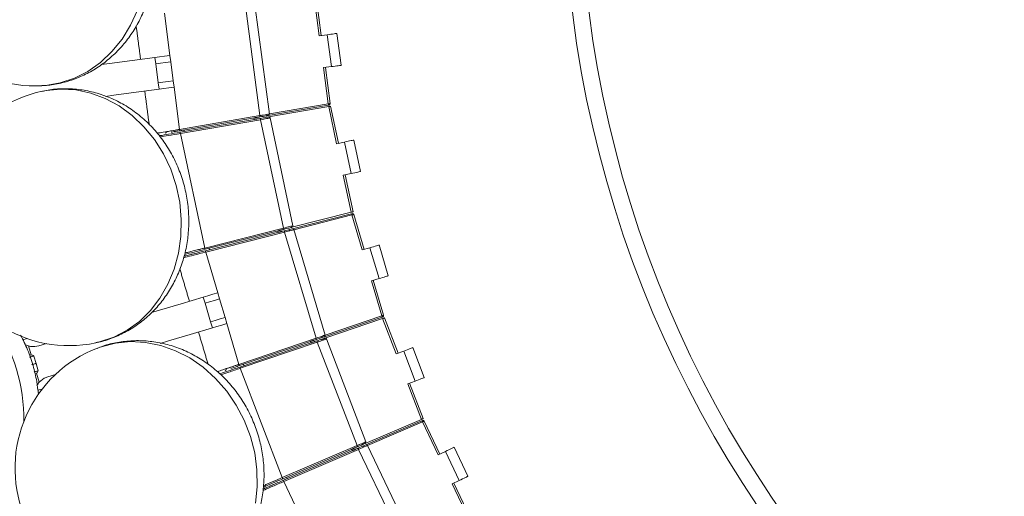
# Model space of a CAD drawing. Header units: millimetres. Extents: x 95 to 591, y 325 to 1119.
# Tile 6 of 55: x 288 to 364, y 450 to 487. Entities that reach past the tile are written whole.
import ezdxf

# ---------------------------------------------------------------- set-up
doc = ezdxf.new("R2010")
doc.units = ezdxf.units.MM

msp = doc.modelspace()

# ---------------------------------------------------------------- linework, layer by layer
at = {"color": 7, "linetype": 'Continuous', "lineweight": 15}
for p, q in [((307.335, 479.264), (306.219, 487.745)), ((311.222, 485.351), (310.852, 488.167)), ((311.371, 485.37), (311.001, 488.185)), ((299.603, 483.821), (299.172, 487.094)), ((306.595, 479.141), (305.472, 487.673)), ((311.222, 485.351), (311.838, 485.432)), ((312.165, 482.953), (311.838, 485.432)), ((312.908, 483.051), (312.582, 485.53)), ((298.432, 483.667), (298.497, 483.171)), ((298.693, 481.684), (298.497, 483.171)), ((299.603, 483.821), (299.668, 483.325)), ((299.864, 481.838), (299.668, 483.325)), ((312.165, 482.953), (311.549, 482.872)), ((311.92, 480.056), (311.549, 482.872)), ((312.068, 480.078), (311.697, 482.892)), ((298.758, 481.188), (298.693, 481.684)), ((299.929, 481.342), (299.864, 481.838)), ((300.36, 478.07), (299.929, 481.342)), ((307.335, 479.268), (311.92, 480.056)), ((311.936, 479.957), (307.253, 479.153)), ((311.935, 479.957), (307.253, 479.153)), ((307.273, 479.035), (311.952, 479.842)), ((311.986, 479.966), (311.936, 479.957)), ((312.565, 476.957), (311.952, 479.842)), ((312.712, 476.988), (312.1, 479.867)), ((312.712, 476.988), (312.1, 479.867)), ((300.36, 478.07), (306.595, 479.141)), ((306.612, 479.043), (300.377, 477.971)), ((300.398, 477.85), (306.632, 478.925)), ((306.649, 478.826), (300.415, 477.752)), ((306.144, 478.84), (306.124, 478.959)), ((306.535, 479.029), (306.427, 479.011)), ((306.447, 478.893), (306.555, 478.911)), ((308.44, 470.398), (306.649, 478.826)), ((309.169, 470.579), (307.388, 478.957)), ((300.703, 478.027), (300.375, 477.971)), ((300.4, 477.851), (300.724, 477.906)), ((302.308, 468.844), (300.415, 477.752)), ((300.724, 477.906), (300.703, 478.027)), ((312.565, 476.957), (313.173, 477.086)), ((313.693, 474.641), (313.173, 477.086)), ((314.426, 474.797), (313.906, 477.242)), ((313.693, 474.641), (313.085, 474.512)), ((313.698, 471.628), (313.085, 474.512)), ((313.844, 471.664), (313.232, 474.543)), ((313.843, 471.664), (313.232, 474.543)), ((313.698, 471.628), (309.096, 470.461)), ((309.125, 470.346), (313.731, 471.515)), ((309.125, 470.346), (313.729, 471.515)), ((313.755, 471.418), (309.247, 470.273)), ((313.731, 471.515), (313.779, 471.528)), ((314.562, 468.695), (313.755, 471.418)), ((314.706, 468.737), (313.9, 471.459)), ((302.308, 468.844), (308.44, 470.398)), ((308.465, 470.301), (302.332, 468.747)), ((302.363, 468.628), (308.495, 470.186)), ((308.015, 470.063), (307.985, 470.179)), ((308.389, 470.282), (308.283, 470.255)), ((308.312, 470.139), (308.419, 470.166)), ((311.675, 462.075), (309.246, 470.277)), ((308.519, 470.089), (302.387, 468.531)), ((310.963, 461.838), (308.519, 470.089)), ((302.654, 468.829), (302.335, 468.748)), ((302.361, 468.628), (302.684, 468.71)), ((302.684, 468.71), (302.654, 468.829)), ((314.562, 468.695), (315.158, 468.871)), ((315.868, 466.474), (315.158, 468.871)), ((316.587, 466.687), (315.877, 469.084)), ((303.325, 465.366), (302.387, 468.531)), ((315.868, 466.474), (315.272, 466.298)), ((316.079, 463.574), (315.272, 466.298)), ((316.222, 463.619), (315.416, 466.34)), ((302.193, 465.031), (302.335, 464.551)), ((303.325, 465.366), (303.467, 464.887)), ((303.893, 463.449), (303.467, 464.887)), ((302.761, 463.113), (302.335, 464.551)), ((304.035, 462.969), (303.893, 463.449)), ((316.111, 463.48), (311.611, 461.952)), ((316.11, 463.479), (311.611, 461.952)), ((311.65, 461.839), (316.145, 463.368)), ((311.674, 462.079), (316.079, 463.574)), ((316.159, 463.496), (316.111, 463.48)), ((317.201, 460.615), (316.145, 463.368)), ((317.342, 460.668), (316.287, 463.416)), ((317.342, 460.668), (316.287, 463.416)), ((302.903, 462.634), (302.761, 463.113)), ((304.973, 459.804), (304.035, 462.969)), ((288.174, 461.708), (288.511, 461.808)), ((304.973, 459.804), (310.963, 461.838)), ((310.996, 461.743), (305.005, 459.709)), ((310.921, 461.718), (310.817, 461.683)), ((314.845, 453.784), (311.775, 461.78)), ((288.61, 461.236), (288.817, 460.536)), ((289.408, 461.244), (289.999, 461.419)), ((305.044, 459.593), (311.034, 461.63)), ((311.066, 461.535), (305.076, 459.498)), ((310.565, 461.47), (310.526, 461.584)), ((310.856, 461.569), (310.959, 461.604)), ((314.154, 453.491), (311.066, 461.535)), ((319.378, 458.772), (318.482, 461.106)), ((289.026, 460.453), (289.196, 459.877)), ((317.201, 460.615), (317.781, 460.837)), ((318.677, 458.503), (317.781, 460.837)), ((289.196, 459.877), (289.366, 459.302)), ((305.318, 459.816), (305.003, 459.709)), ((305.046, 459.594), (305.358, 459.7)), ((308.34, 450.997), (305.076, 459.498)), ((305.358, 459.7), (305.318, 459.816)), ((289.445, 458.419), (289.237, 459.118)), ((290.709, 459.022), (290.118, 458.847)), ((289.673, 457.885), (289.335, 457.785)), ((318.677, 458.503), (318.097, 458.281)), ((319.154, 455.528), (318.097, 458.281)), ((319.292, 455.587), (318.237, 458.334)), ((319.292, 455.587), (318.237, 458.334)), ((319.154, 455.528), (314.791, 453.656)), ((314.838, 453.546), (319.204, 455.422)), ((314.838, 453.546), (319.203, 455.422)), ((319.244, 455.33), (314.97, 453.494)), ((319.204, 455.422), (319.25, 455.442)), ((320.467, 452.766), (319.244, 455.33)), ((320.602, 452.831), (319.38, 455.393)), ((308.34, 450.997), (314.154, 453.491)), ((314.193, 453.399), (308.379, 450.905)), ((308.428, 450.792), (314.241, 453.29)), ((314.121, 453.368), (314.02, 453.325)), ((314.068, 453.215), (314.168, 453.259)), ((318.651, 445.777), (314.968, 453.498)), ((322.78, 451.1), (321.704, 453.357)), ((314.28, 453.198), (308.467, 450.7)), ((313.785, 453.094), (313.738, 453.204)), ((317.985, 445.431), (314.28, 453.198)), ((320.467, 452.766), (321.027, 453.034)), ((322.104, 450.777), (321.027, 453.034)), ((308.684, 451.036), (308.381, 450.906)), ((308.732, 450.923), (308.684, 451.036)), ((308.426, 450.792), (308.732, 450.923)), ((308.428, 450.792), (308.467, 450.7)), ((309.888, 447.721), (308.467, 450.7)), ((322.104, 450.777), (321.543, 450.51)), ((322.766, 447.946), (321.543, 450.51)), ((322.9, 448.012), (321.678, 450.575))]:
    msp.add_line(p, q, dxfattribs=at)
at = {"color": 7, "linetype": 'Continuous', "lineweight": 15, "flags": 128}
for points in [[(289.64, 481.463), (289.929, 481.484), (291.071, 481.678), (292.179, 482.046), (293.232, 482.582), (294.211, 483.276), (295.1, 484.116), (295.882, 485.087), (296.543, 486.171), (297.072, 487.35)], [(311.838, 485.432), (311.983, 485.451), (312.123, 485.469), (312.251, 485.486), (312.364, 485.501), (312.457, 485.513), (312.525, 485.522), (312.568, 485.528), (312.582, 485.53)], [(294.271, 483.119), (294.913, 483.204), (296.657, 483.433), (298.432, 483.667)], [(298.432, 483.667), (298.801, 483.715), (299.195, 483.767), (299.603, 483.821)], [(298.497, 483.171), (298.866, 483.22), (299.26, 483.272), (299.668, 483.325)], [(312.908, 483.051), (312.894, 483.049), (312.852, 483.044), (312.783, 483.035), (312.69, 483.023), (312.578, 483.008), (312.449, 482.991), (312.31, 482.972), (312.165, 482.953)], [(298.693, 481.684), (299.062, 481.733), (299.456, 481.785), (299.864, 481.838)], [(293.854, 461.479), (294.136, 461.544), (295.234, 461.914), (296.27, 462.451), (297.226, 463.145), (298.085, 463.984), (298.832, 464.953), (299.452, 466.034), (299.935, 467.209), (300.273, 468.456), (300.459, 469.753), (300.49, 471.076), (300.366, 472.403), (300.088, 473.71), (299.662, 474.973), (299.095, 476.17), (298.398, 477.279), (297.582, 478.28), (296.663, 479.157), (295.656, 479.892), (294.58, 480.474), (293.455, 480.891), (292.299, 481.136), (291.134, 481.205), (289.98, 481.096), (289.696, 481.042)], [(298.758, 481.188), (296.983, 480.955), (295.239, 480.725), (294.589, 480.639)], [(299.929, 481.342), (299.521, 481.289), (299.127, 481.237), (298.758, 481.188)], [(311.92, 480.056), (311.945, 480.06), (311.97, 480.063), (311.994, 480.067), (312.015, 480.07), (312.033, 480.073), (312.048, 480.075), (312.059, 480.076), (312.066, 480.077), (312.068, 480.078)], [(311.936, 479.957), (311.936, 479.959), (311.935, 479.965), (311.934, 479.974), (311.931, 479.986), (311.929, 480.001), (311.926, 480.018), (311.923, 480.037), (311.92, 480.056)], [(312.1, 479.867), (312.098, 479.867), (312.091, 479.865), (312.079, 479.863), (312.063, 479.861), (312.044, 479.857), (312.021, 479.853), (311.997, 479.849), (311.971, 479.845), (311.944, 479.84)], [(312.1, 479.867), (312.098, 479.867), (312.091, 479.865), (312.08, 479.864), (312.065, 479.861), (312.047, 479.858), (312.026, 479.854), (312.003, 479.85), (311.978, 479.846), (311.952, 479.842)], [(306.294, 478.988), (306.27, 478.984), (306.239, 478.978), (306.203, 478.972), (306.162, 478.965), (306.124, 478.959)], [(306.144, 478.841), (306.182, 478.847), (306.223, 478.854), (306.259, 478.86), (306.29, 478.866), (306.314, 478.87)], [(306.427, 479.011), (306.399, 479.006), (306.373, 479.001), (306.348, 478.997), (306.326, 478.993), (306.308, 478.99), (306.294, 478.988)], [(306.314, 478.87), (306.328, 478.872), (306.346, 478.875), (306.368, 478.879), (306.393, 478.883), (306.419, 478.888), (306.447, 478.893)], [(306.518, 479.128), (306.689, 479.157), (306.828, 479.18)], [(306.595, 479.141), (306.74, 479.165), (306.878, 479.188), (307.006, 479.21), (307.119, 479.228), (307.211, 479.244), (307.279, 479.255), (307.321, 479.262), (307.335, 479.264)], [(306.595, 479.141), (306.598, 479.122), (306.602, 479.103), (306.605, 479.086), (306.607, 479.071), (306.609, 479.059), (306.611, 479.05), (306.612, 479.044), (306.612, 479.043)], [(307.253, 479.153), (307.241, 479.151), (307.204, 479.144), (307.145, 479.134), (307.065, 479.12), (306.968, 479.104), (306.857, 479.085), (306.737, 479.064), (306.612, 479.043)], [(306.632, 478.925), (306.743, 478.944), (306.851, 478.962), (306.953, 478.98), (307.044, 478.996), (307.123, 479.009), (307.187, 479.02), (307.234, 479.028), (307.263, 479.033), (307.273, 479.035)], [(306.649, 478.826), (306.646, 478.845), (306.643, 478.864), (306.64, 478.881), (306.637, 478.896), (306.635, 478.908), (306.633, 478.917), (306.632, 478.923), (306.632, 478.925)], [(307.388, 478.957), (307.377, 478.955), (307.343, 478.949), (307.289, 478.94), (307.215, 478.927), (307.124, 478.91), (307.019, 478.892), (306.902, 478.871), (306.777, 478.849), (306.649, 478.826)], [(307.138, 479.232), (307.14, 479.213), (307.14, 479.195), (307.139, 479.177), (307.135, 479.161), (307.13, 479.148), (307.123, 479.138), (307.114, 479.131), (307.105, 479.127)], [(300.36, 478.07), (300.363, 478.05), (300.366, 478.032), (300.369, 478.015), (300.372, 478), (300.374, 477.988), (300.376, 477.979), (300.377, 477.973), (300.377, 477.971)], [(300.415, 477.752), (300.411, 477.771), (300.408, 477.789), (300.405, 477.806), (300.403, 477.821), (300.4, 477.834), (300.399, 477.843), (300.398, 477.848), (300.398, 477.85)], [(313.173, 477.086), (313.316, 477.117), (313.454, 477.146), (313.58, 477.173), (313.692, 477.197), (313.783, 477.216), (313.851, 477.23), (313.892, 477.239), (313.906, 477.242)], [(314.426, 474.797), (314.412, 474.794), (314.37, 474.785), (314.303, 474.771), (314.211, 474.751), (314.1, 474.728), (313.973, 474.701), (313.836, 474.671), (313.693, 474.641)], [(313.69, 471.626), (313.716, 471.632), (313.742, 471.639), (313.766, 471.645), (313.788, 471.65), (313.807, 471.655), (313.823, 471.659), (313.834, 471.662), (313.841, 471.664), (313.843, 471.664)], [(313.698, 471.628), (313.723, 471.634), (313.748, 471.64), (313.771, 471.646), (313.792, 471.651), (313.809, 471.656), (313.824, 471.66), (313.835, 471.662), (313.841, 471.664), (313.844, 471.664)], [(313.755, 471.418), (313.751, 471.437), (313.746, 471.456), (313.742, 471.472), (313.738, 471.487), (313.735, 471.499), (313.733, 471.508), (313.731, 471.513), (313.731, 471.515)], [(313.9, 471.459), (313.898, 471.459), (313.891, 471.457), (313.881, 471.454), (313.866, 471.45), (313.848, 471.445), (313.828, 471.439), (313.805, 471.432), (313.781, 471.425), (313.755, 471.418)], [(308.152, 470.222), (308.128, 470.216), (308.098, 470.208), (308.062, 470.199), (308.022, 470.189), (307.985, 470.18)], [(308.015, 470.064), (308.052, 470.073), (308.092, 470.083), (308.128, 470.092), (308.158, 470.1), (308.182, 470.106)], [(308.283, 470.255), (308.256, 470.248), (308.23, 470.242), (308.205, 470.236), (308.184, 470.23), (308.166, 470.226), (308.152, 470.222)], [(308.182, 470.106), (308.196, 470.11), (308.214, 470.114), (308.235, 470.12), (308.259, 470.126), (308.285, 470.132), (308.312, 470.139)], [(308.44, 470.398), (308.567, 470.43), (308.69, 470.46), (308.805, 470.489), (308.909, 470.514), (308.998, 470.537), (309.071, 470.555), (309.125, 470.568), (309.158, 470.576), (309.169, 470.579)], [(308.465, 470.301), (308.465, 470.303), (308.463, 470.309), (308.461, 470.318), (308.458, 470.33), (308.454, 470.344), (308.45, 470.361), (308.445, 470.379), (308.44, 470.398)], [(309.096, 470.461), (309.086, 470.459), (309.058, 470.452), (309.011, 470.44), (308.948, 470.424), (308.87, 470.404), (308.78, 470.381), (308.681, 470.356), (308.575, 470.329), (308.465, 470.301)], [(308.495, 470.186), (308.618, 470.217), (308.736, 470.247), (308.845, 470.274), (308.941, 470.299), (309.019, 470.319), (309.077, 470.333), (309.113, 470.343), (309.125, 470.346)], [(308.495, 470.186), (308.495, 470.184), (308.497, 470.178), (308.499, 470.169), (308.502, 470.157), (308.506, 470.142), (308.51, 470.126), (308.515, 470.108), (308.519, 470.089)], [(309.246, 470.277), (309.232, 470.274), (309.19, 470.263), (309.123, 470.245), (309.033, 470.222), (308.923, 470.193), (308.797, 470.161), (308.661, 470.125), (308.519, 470.089)], [(308.855, 470.277), (308.865, 470.278), (308.875, 470.274), (308.886, 470.268), (308.896, 470.258), (308.906, 470.245), (308.914, 470.23), (308.922, 470.213), (308.928, 470.194)], [(302.332, 468.747), (302.332, 468.749), (302.331, 468.755), (302.328, 468.764), (302.325, 468.776), (302.322, 468.79), (302.317, 468.807), (302.313, 468.825), (302.308, 468.844)], [(302.363, 468.628), (302.363, 468.626), (302.365, 468.621), (302.367, 468.612), (302.37, 468.6), (302.374, 468.585), (302.378, 468.568), (302.383, 468.55), (302.387, 468.531)], [(315.158, 468.871), (315.298, 468.913), (315.433, 468.953), (315.557, 468.99), (315.666, 469.022), (315.756, 469.048), (315.822, 469.068), (315.863, 469.08), (315.877, 469.084)], [(316.587, 466.687), (316.573, 466.683), (316.532, 466.671), (316.466, 466.651), (316.376, 466.625), (316.267, 466.593), (316.143, 466.556), (316.008, 466.516), (315.868, 466.474)], [(298.168, 463.839), (298.789, 464.023), (300.476, 464.522), (302.193, 465.031)], [(302.193, 465.031), (302.549, 465.136), (302.931, 465.249), (303.325, 465.366)], [(302.335, 464.551), (302.691, 464.657), (303.073, 464.77), (303.467, 464.887)], [(302.761, 463.113), (303.117, 463.219), (303.499, 463.332), (303.893, 463.449)], [(316.079, 463.574), (316.104, 463.582), (316.128, 463.589), (316.151, 463.597), (316.171, 463.603), (316.189, 463.608), (316.203, 463.613), (316.214, 463.616), (316.22, 463.618), (316.222, 463.619)], [(316.111, 463.48), (316.111, 463.481), (316.109, 463.487), (316.106, 463.496), (316.102, 463.507), (316.097, 463.522), (316.091, 463.538), (316.085, 463.556), (316.079, 463.574)], [(316.287, 463.416), (316.285, 463.415), (316.278, 463.413), (316.267, 463.409), (316.251, 463.404), (316.233, 463.397), (316.211, 463.39), (316.188, 463.382), (316.163, 463.374), (316.137, 463.365)], [(316.287, 463.416), (316.285, 463.415), (316.278, 463.413), (316.268, 463.409), (316.254, 463.405), (316.236, 463.399), (316.216, 463.392), (316.193, 463.384), (316.169, 463.376), (316.145, 463.368)], [(302.903, 462.634), (301.186, 462.125), (299.499, 461.626), (298.855, 461.435)], [(304.035, 462.969), (303.641, 462.852), (303.259, 462.739), (302.903, 462.634)], [(310.817, 461.683), (310.791, 461.674), (310.766, 461.665), (310.742, 461.657), (310.721, 461.65), (310.703, 461.644), (310.69, 461.639)], [(310.963, 461.838), (311.102, 461.884), (311.236, 461.929), (311.359, 461.97), (311.467, 462.006), (311.555, 462.035), (311.621, 462.057), (311.662, 462.071), (311.675, 462.075)], [(310.963, 461.838), (310.97, 461.819), (310.976, 461.801), (310.981, 461.785), (310.986, 461.771), (310.99, 461.759), (310.993, 461.75), (310.995, 461.745), (310.996, 461.743)], [(311.611, 461.952), (311.6, 461.948), (311.565, 461.936), (311.508, 461.917), (311.431, 461.891), (311.338, 461.859), (311.231, 461.823), (311.116, 461.784), (310.996, 461.743)], [(311.034, 461.63), (311.141, 461.666), (311.244, 461.701), (311.342, 461.734), (311.43, 461.764), (311.505, 461.79), (311.567, 461.811), (311.612, 461.826), (311.64, 461.836), (311.65, 461.839)], [(311.775, 461.78), (311.764, 461.777), (311.732, 461.765), (311.68, 461.747), (311.609, 461.723), (311.522, 461.693), (311.421, 461.658), (311.308, 461.619), (311.189, 461.578), (311.066, 461.535)], [(311.363, 461.971), (311.368, 461.953), (311.372, 461.934), (311.373, 461.917), (311.371, 461.901), (311.368, 461.887), (311.363, 461.876), (311.356, 461.867), (311.348, 461.863)], [(311.386, 461.749), (311.395, 461.751), (311.406, 461.748), (311.417, 461.743), (311.428, 461.734), (311.439, 461.721), (311.449, 461.707), (311.457, 461.69), (311.465, 461.673)], [(311.485, 462.013), (311.49, 461.994), (311.493, 461.976), (311.494, 461.958), (311.493, 461.942), (311.49, 461.928), (311.485, 461.917), (311.478, 461.909), (311.469, 461.904)], [(311.507, 461.791), (311.517, 461.792), (311.528, 461.79), (311.539, 461.784), (311.55, 461.775), (311.56, 461.763), (311.57, 461.748), (311.579, 461.732), (311.586, 461.714)], [(306.252, 449.011), (306.391, 450.295), (306.371, 451.605), (306.195, 452.917), (305.865, 454.208), (305.386, 455.456), (304.767, 456.636), (304.02, 457.73), (303.158, 458.716), (302.196, 459.578), (301.151, 460.299), (300.041, 460.868), (298.888, 461.274), (297.711, 461.51), (296.531, 461.572), (295.369, 461.457), (294.247, 461.17), (293.975, 461.071)], [(310.69, 461.639), (310.667, 461.631), (310.637, 461.621), (310.602, 461.609), (310.563, 461.596), (310.526, 461.584)], [(310.565, 461.47), (310.601, 461.483), (310.64, 461.496), (310.675, 461.508), (310.705, 461.518), (310.728, 461.526)], [(310.728, 461.526), (310.741, 461.53), (310.759, 461.536), (310.78, 461.543), (310.804, 461.552), (310.829, 461.56), (310.856, 461.569)], [(310.991, 461.51), (311.156, 461.566), (311.289, 461.612)], [(311.066, 461.535), (311.06, 461.553), (311.054, 461.571), (311.048, 461.588), (311.043, 461.602), (311.039, 461.614), (311.036, 461.622), (311.034, 461.628), (311.034, 461.63)], [(317.781, 460.837), (317.918, 460.89), (318.049, 460.94), (318.17, 460.987), (318.277, 461.027), (318.364, 461.061), (318.428, 461.086), (318.468, 461.101), (318.482, 461.106)], [(289.026, 460.453), (288.989, 460.442), (288.948, 460.43), (288.904, 460.417), (288.859, 460.403), (288.814, 460.39), (288.771, 460.377), (288.731, 460.365), (288.696, 460.355)], [(288.867, 459.78), (288.902, 459.79), (288.941, 459.802), (288.984, 459.815), (289.029, 459.828), (289.075, 459.841), (289.119, 459.854), (289.159, 459.867), (289.196, 459.877)], [(304.973, 459.804), (304.979, 459.786), (304.985, 459.768), (304.99, 459.752), (304.995, 459.737), (304.999, 459.725), (305.002, 459.717), (305.004, 459.711), (305.005, 459.709)], [(305.076, 459.498), (305.07, 459.517), (305.064, 459.535), (305.058, 459.551), (305.053, 459.565), (305.049, 459.577), (305.047, 459.586), (305.045, 459.591), (305.044, 459.593)], [(289.037, 459.204), (289.072, 459.215), (289.112, 459.227), (289.155, 459.239), (289.2, 459.253), (289.245, 459.266), (289.289, 459.279), (289.33, 459.291), (289.366, 459.302)], [(319.378, 458.772), (319.364, 458.767), (319.324, 458.752), (319.26, 458.727), (319.172, 458.693), (319.066, 458.653), (318.945, 458.606), (318.814, 458.556), (318.677, 458.503)], [(319.147, 455.525), (319.172, 455.535), (319.196, 455.546), (319.219, 455.556), (319.24, 455.565), (319.258, 455.572), (319.272, 455.579), (319.283, 455.583), (319.29, 455.586), (319.292, 455.587)], [(319.154, 455.528), (319.178, 455.538), (319.201, 455.548), (319.223, 455.557), (319.243, 455.566), (319.26, 455.573), (319.274, 455.579), (319.284, 455.583), (319.29, 455.586), (319.292, 455.587)], [(319.244, 455.33), (319.236, 455.348), (319.229, 455.365), (319.222, 455.381), (319.216, 455.395), (319.211, 455.407), (319.207, 455.415), (319.205, 455.42), (319.204, 455.422)], [(319.38, 455.393), (319.378, 455.392), (319.372, 455.389), (319.362, 455.385), (319.348, 455.378), (319.331, 455.371), (319.312, 455.362), (319.29, 455.352), (319.267, 455.341), (319.244, 455.33)], [(313.896, 453.272), (313.874, 453.262), (313.845, 453.25), (313.811, 453.236), (313.773, 453.219), (313.738, 453.204)], [(314.02, 453.325), (313.995, 453.314), (313.97, 453.304), (313.947, 453.294), (313.927, 453.285), (313.909, 453.278), (313.896, 453.272)], [(314.371, 453.583), (314.241, 453.528), (314.081, 453.46)], [(314.154, 453.491), (314.274, 453.542), (314.39, 453.591), (314.499, 453.637), (314.598, 453.679), (314.683, 453.715), (314.752, 453.744), (314.803, 453.766), (314.834, 453.779), (314.845, 453.784)], [(314.193, 453.399), (314.192, 453.401), (314.19, 453.406), (314.186, 453.415), (314.181, 453.426), (314.176, 453.44), (314.169, 453.456), (314.161, 453.473), (314.154, 453.491)], [(314.791, 453.656), (314.782, 453.652), (314.755, 453.64), (314.711, 453.621), (314.651, 453.596), (314.577, 453.564), (314.492, 453.528), (314.398, 453.487), (314.297, 453.444), (314.193, 453.399)], [(314.241, 453.29), (314.357, 453.34), (314.469, 453.388), (314.573, 453.432), (314.663, 453.471), (314.737, 453.503), (314.793, 453.527), (314.827, 453.541), (314.838, 453.546)], [(314.241, 453.29), (314.241, 453.288), (314.244, 453.283), (314.247, 453.274), (314.252, 453.263), (314.258, 453.249), (314.265, 453.233), (314.272, 453.216), (314.28, 453.198)], [(314.968, 453.498), (314.955, 453.492), (314.916, 453.475), (314.852, 453.447), (314.766, 453.41), (314.662, 453.364), (314.543, 453.312), (314.414, 453.256), (314.28, 453.198)], [(314.542, 453.656), (314.548, 453.638), (314.553, 453.62), (314.555, 453.602), (314.556, 453.586), (314.553, 453.572), (314.549, 453.56), (314.543, 453.551), (314.535, 453.546)], [(314.582, 453.436), (314.592, 453.438), (314.602, 453.437), (314.614, 453.432), (314.625, 453.424), (314.637, 453.413), (314.648, 453.399), (314.658, 453.383), (314.667, 453.366)], [(314.66, 453.706), (314.667, 453.688), (314.671, 453.67), (314.674, 453.653), (314.674, 453.637), (314.672, 453.623), (314.667, 453.611), (314.661, 453.602), (314.653, 453.597)], [(321.027, 453.034), (321.159, 453.097), (321.286, 453.157), (321.403, 453.213), (321.506, 453.262), (321.59, 453.302), (321.653, 453.332), (321.691, 453.351), (321.704, 453.357)], [(313.785, 453.094), (313.821, 453.109), (313.859, 453.126), (313.893, 453.14), (313.921, 453.152), (313.944, 453.162)], [(313.944, 453.162), (313.957, 453.168), (313.974, 453.175), (313.994, 453.184), (314.017, 453.194), (314.042, 453.204), (314.068, 453.215)], [(308.379, 450.905), (308.378, 450.907), (308.376, 450.912), (308.372, 450.92), (308.368, 450.932), (308.362, 450.946), (308.355, 450.962), (308.347, 450.979), (308.34, 450.997)], [(322.78, 451.1), (322.767, 451.094), (322.729, 451.076), (322.666, 451.046), (322.582, 451.006), (322.48, 450.957), (322.363, 450.901), (322.236, 450.84), (322.104, 450.777)]]:
    msp.add_lwpolyline(points, dxfattribs=at)
at = {"color": 7, "linetype": 'Continuous', "lineweight": 15}
for radius in [88.5, 87.215]:
    msp.add_circle((418.71, 498.241), radius, dxfattribs=at)
for centre, radius, start, end in [((289.117, 491.449), 10, 183, 273), ((291.775, 471.26), 10, 102, 192), ((311.969, 480.064), 0.1, 279.75, 7.5), ((307.236, 479.251), 0.1, 279.75, 7.5), ((307.29, 478.937), 0.1, 12, 99.77877), ((299.218, 477.874), 0.1, 279.79811, 8.84007), ((313.804, 471.431), 0.1, 16.5, 104.25), ((309.071, 470.558), 0.1, 284.22123, 12), ((309.15, 470.249), 0.1, 16.5, 104.25), ((291.775, 471.26), 10, 192, 282), ((316.126, 463.59), 0.1, 288.75, 16.5), ((274.49, 455.521), 13.751, 359.35287, 33.64713), ((311.579, 462.047), 0.1, 288.75, 16.5), ((311.682, 461.744), 0.1, 21, 108.77877), ((297.558, 451.735), 10, 111, 201), ((289.087, 462.892), 1.723, 243.31745, 253.91725), ((303.876, 459.432), 0.1, 288.80303, 17.83679), ((290.745, 457.291), 1.722, 139.07798, 149.5196), ((319.29, 455.35), 0.1, 25.5, 113.25), ((314.751, 453.748), 0.1, 293.22123, 21), ((314.878, 453.454), 0.1, 25.5, 113.25)]:
    msp.add_arc(centre, radius, start, end, dxfattribs=at)
for points, knots in [([(289.643, 481.482), (289.801, 481.486), (290.347, 481.498), (291.269, 481.685), (292.382, 482.033), (293.44, 482.536), (294.429, 483.174), (295.334, 483.94), (296.143, 484.822), (296.845, 485.809), (297.427, 486.887), (297.881, 488.041), (298.198, 489.253), (298.373, 490.504), (298.399, 491.775), (298.277, 493.045), (298.005, 494.294), (297.588, 495.5), (297.03, 496.644), (296.339, 497.704), (295.526, 498.661), (294.607, 499.498), (293.596, 500.2), (292.513, 500.755), (291.378, 501.157), (290.212, 501.389), (289.261, 501.476), (288.709, 501.428), (288.547, 501.414)], [0, 0, 0, 0, 0.0159, 0.055031, 0.09406, 0.133086, 0.172205, 0.211499, 0.251035, 0.290851, 0.330959, 0.371349, 0.411995, 0.452863, 0.493917, 0.535123, 0.576446, 0.617841, 0.65926, 0.700643, 0.741913, 0.78299, 0.823799, 0.864286, 0.904422, 0.944216, 0.983708, 1, 1, 1, 1]), ([(293.853, 461.498), (294.009, 461.526), (294.547, 461.624), (295.428, 461.953), (296.473, 462.471), (297.439, 463.133), (298.316, 463.918), (299.09, 464.815), (299.751, 465.814), (300.29, 466.898), (300.696, 468.054), (300.964, 469.265), (301.088, 470.511), (301.064, 471.774), (300.892, 473.034), (300.572, 474.269), (300.109, 475.46), (299.508, 476.586), (298.778, 477.628), (297.929, 478.567), (296.977, 479.386), (295.938, 480.069), (294.83, 480.604), (293.674, 480.982), (292.49, 481.202), (291.302, 481.249), (290.349, 481.186), (289.811, 481.052), (289.654, 481.013)], [0, 0, 0, 0, 0.015901, 0.055031, 0.094061, 0.133086, 0.172205, 0.2115, 0.251036, 0.290851, 0.330959, 0.371349, 0.411995, 0.452863, 0.493917, 0.535123, 0.576446, 0.617841, 0.65926, 0.700643, 0.741913, 0.78299, 0.8238, 0.864286, 0.904422, 0.944216, 0.983708, 1, 1, 1, 1]), ([(298.612, 477.772), (298.758, 477.797), (299.12, 477.859), (299.676, 477.953), (300.119, 478.029), (300.28, 478.056), (300.36, 478.07)], [0, 0, 0, 0, 0.300591, 0.748412, 0.874415, 1, 1, 1, 1]), ([(298.765, 477.569), (298.794, 477.574), (298.986, 477.607), (299.551, 477.704), (300.096, 477.798), (300.398, 477.85)], [0, 0, 0, 0, 0.074952, 0.487955, 1, 1, 1, 1]), ([(300.415, 477.752), (300.095, 477.696), (299.53, 477.598), (299.056, 477.515), (298.85, 477.48)], [0, 0, 0, 0, 0.56656, 1, 1, 1, 1]), ([(299.236, 477.775), (299.235, 477.775), (299.234, 477.775), (299.243, 477.776), (299.246, 477.777)], [0, 0, 0, 0, 0.711911, 1, 1, 1, 1]), ([(300.211, 478.044), (300.02, 478.011), (299.768, 477.967), (299.497, 477.919), (299.385, 477.899), (299.335, 477.89), (299.326, 477.888), (299.324, 477.888)], [0, 0, 0, 0, 0.526888, 0.693918, 0.851502, 0.954614, 1, 1, 1, 1]), ([(300.375, 477.971), (300.256, 477.95), (300.009, 477.908), (299.8, 477.872), (299.692, 477.854)], [0, 0, 0, 0, 0.4853841, 1, 1, 1, 1]), ([(302.332, 468.747), (302.18, 468.709), (301.758, 468.602), (301.181, 468.455), (300.855, 468.373), (300.735, 468.342)], [0, 0, 0, 0, 0.262521, 0.728666, 1, 1, 1, 1]), ([(300.757, 468.22), (300.786, 468.228), (300.974, 468.276), (301.531, 468.417), (302.066, 468.553), (302.363, 468.628)], [0, 0, 0, 0, 0.07495, 0.487938, 1, 1, 1, 1]), ([(300.76, 468.454), (300.849, 468.477), (301.154, 468.553), (301.636, 468.675), (302.07, 468.784), (302.229, 468.824), (302.308, 468.844)], [0, 0, 0, 0, 0.209985, 0.715823, 0.858153, 1, 1, 1, 1]), ([(302.387, 468.531), (302.08, 468.453), (301.522, 468.31), (300.93, 468.159), (300.722, 468.106), (300.68, 468.095)], [0, 0, 0, 0, 0.495049, 0.896943, 1, 1, 1, 1]), ([(301.548, 468.421), (301.483, 468.405), (301.325, 468.365), (301.249, 468.345), (301.242, 468.344), (301.24, 468.343)], [0, 0, 0, 0, 0.350128, 0.845417, 1, 1, 1, 1]), ([(289.376, 457.46), (289.34, 457.801), (289.26, 458.563), (288.975, 459.729), (288.565, 460.944), (288.186, 461.705), (287.997, 462.085)], [0, 0, 0, 0, 0.212667, 0.474229, 0.736941, 1, 1, 1, 1]), ([(289.408, 461.244), (289.197, 461.207), (288.934, 461.16), (288.664, 461.223), (288.61, 461.236)], [0, 0, 0, 0, 0.799523, 1, 1, 1, 1]), ([(301.138, 442.419), (301.288, 442.471), (301.804, 442.652), (302.623, 443.114), (303.574, 443.789), (304.424, 444.595), (305.167, 445.506), (305.792, 446.514), (306.289, 447.604), (306.651, 448.759), (306.872, 449.965), (306.947, 451.202), (306.874, 452.453), (306.653, 453.696), (306.286, 454.913), (305.777, 456.084), (305.133, 457.187), (304.363, 458.206), (303.479, 459.121), (302.494, 459.915), (301.426, 460.575), (300.292, 461.087), (299.114, 461.442), (297.913, 461.635), (296.709, 461.667), (295.529, 461.527), (294.597, 461.316), (294.087, 461.099), (293.937, 461.036)], [0, 0, 0, 0, 0.0159, 0.055031, 0.09406, 0.133086, 0.172205, 0.2115, 0.251036, 0.290851, 0.330959, 0.371349, 0.411995, 0.452863, 0.493917, 0.535123, 0.576446, 0.617841, 0.659261, 0.700643, 0.741913, 0.78299, 0.8238, 0.864286, 0.904422, 0.944216, 0.983708, 1, 1, 1, 1]), ([(288.817, 460.536), (288.851, 460.529), (288.922, 460.514), (288.99, 460.473), (289.025, 460.453), (289.026, 460.453)], [0, 0, 0, 0, 0.48212, 0.991862, 1, 1, 1, 1]), ([(303.293, 459.237), (303.433, 459.284), (303.781, 459.402), (304.315, 459.582), (304.741, 459.726), (304.895, 459.778), (304.973, 459.804)], [0, 0, 0, 0, 0.30059, 0.748412, 0.874411, 1, 1, 1, 1]), ([(303.475, 459.06), (303.504, 459.069), (303.688, 459.132), (304.231, 459.317), (304.754, 459.495), (305.044, 459.593)], [0, 0, 0, 0, 0.074954, 0.487959, 1, 1, 1, 1]), ([(305.076, 459.498), (304.769, 459.393), (304.226, 459.208), (303.771, 459.053), (303.574, 458.985)], [0, 0, 0, 0, 0.566563, 1, 1, 1, 1]), ([(304.829, 459.755), (304.646, 459.693), (304.404, 459.61), (304.144, 459.52), (304.036, 459.483), (303.988, 459.466), (303.98, 459.463), (303.978, 459.462)], [0, 0, 0, 0, 0.526885, 0.693922, 0.8515, 0.954615, 1, 1, 1, 1]), ([(305.003, 459.709), (304.888, 459.67), (304.651, 459.589), (304.45, 459.521), (304.347, 459.486)], [0, 0, 0, 0, 0.485381, 1, 1, 1, 1]), ([(289.366, 459.302), (289.366, 459.301), (289.347, 459.266), (289.313, 459.194), (289.262, 459.143), (289.237, 459.118)], [0, 0, 0, 0, 0.0081309, 0.517912, 1, 1, 1, 1]), ([(289.445, 458.419), (289.609, 458.565), (289.816, 458.748), (290.067, 458.83), (290.118, 458.847)], [0, 0, 0, 0, 0.799516, 1, 1, 1, 1]), ([(303.908, 459.337), (303.908, 459.337), (303.907, 459.337), (303.915, 459.34), (303.918, 459.34)], [0, 0, 0, 0, 0.711905, 1, 1, 1, 1]), ([(306.871, 450.37), (306.956, 450.406), (307.246, 450.529), (307.702, 450.724), (308.114, 450.901), (308.265, 450.965), (308.34, 450.997)], [0, 0, 0, 0, 0.209986, 0.715825, 0.858154, 1, 1, 1, 1]), ([(308.467, 450.7), (308.175, 450.574), (307.647, 450.347), (307.086, 450.104), (306.889, 450.019), (306.849, 450.002)], [0, 0, 0, 0, 0.495051, 0.896945, 1, 1, 1, 1]), ([(308.379, 450.905), (308.235, 450.843), (307.835, 450.671), (307.287, 450.436), (306.978, 450.304), (306.864, 450.255)], [0, 0, 0, 0, 0.26252, 0.728662, 1, 1, 1, 1]), ([(306.905, 450.138), (306.933, 450.15), (307.111, 450.227), (307.639, 450.453), (308.147, 450.671), (308.428, 450.792)], [0, 0, 0, 0, 0.074949, 0.487936, 1, 1, 1, 1]), ([(307.655, 450.46), (307.593, 450.434), (307.444, 450.369), (307.372, 450.338), (307.365, 450.336), (307.364, 450.335)], [0, 0, 0, 0, 0.350126, 0.845416, 1, 1, 1, 1])]:
    msp.add_open_spline(points, degree=3, knots=knots, dxfattribs=at)
for points in [[(296.981, 486.114), (297.323, 483.521)], [(297.649, 481.042), (297.988, 478.462)], [(301.261, 468.348), (301.24, 468.343)], [(300.377, 467.221), (301.12, 464.713)], [(301.83, 462.316), (302.569, 459.821)], [(288.765, 460.532), (288.817, 460.536)], [(289.237, 459.118), (289.191, 459.094)], [(307.383, 450.343), (307.364, 450.335)]]:
    msp.add_open_spline(points, degree=1, dxfattribs=at)

doc.saveas('drawing.dxf')
